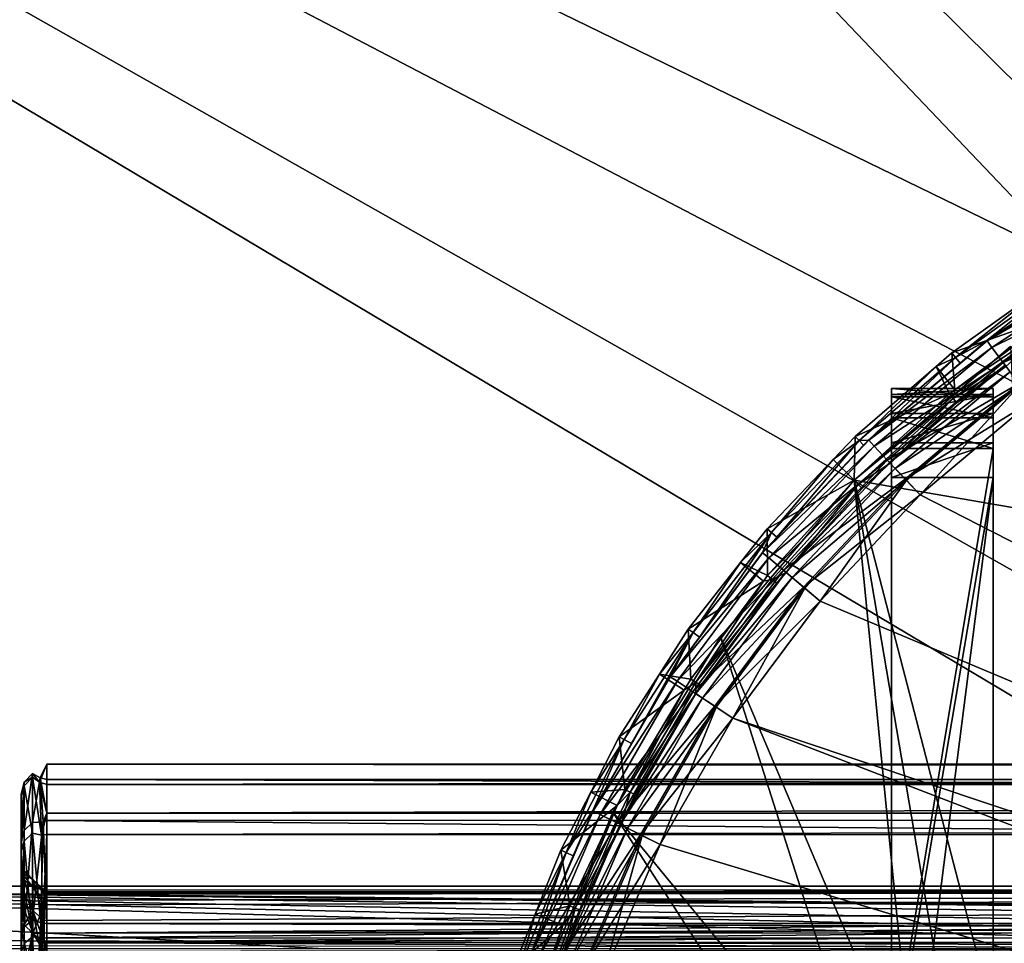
# Model space of a CAD drawing. Extents: x 512 to 878, y 536 to 1026.
# Tile 252 of 256: x 584 to 604, y 971 to 989. Entities that reach past the tile are written whole.
import ezdxf

# ---------------------------------------------------------------- set-up
doc = ezdxf.new("R2010")
doc.units = 0

msp = doc.modelspace()

# ---------------------------------------------------------------- linework, layer by layer
for points in [[(612.44165, 970.64209, 700.419495), (520.233215, 1025.550049, 700.419495), (520.216248, 951.452148, 700.419495)], [(612.862488, 973.119202, 700.419495), (520.233215, 1025.550049, 700.419495), (612.44165, 970.64209, 700.419495)], [(614.881592, 976.177979, 700.419495), (520.233215, 1025.550049, 700.419495), (612.862488, 973.119202, 700.419495)], [(618.10907, 977.914795, 700.419495), (520.233215, 1025.550049, 700.419495), (614.881592, 976.177979, 700.419495)], [(694.941467, 1025.549805, 700.419495), (520.233215, 1025.550049, 700.419495), (618.10907, 977.914795, 700.419495)], [(565.606995, 966.0802, 390.270294), (565.77124, 1025.550171, 390.270264), (665.642151, 920.769714, 390.270294)], [(565.77124, 1025.550171, 390.270264), (694.941711, 1025.550415, 390.270233), (681.823792, 930.568665, 390.270294)], [(565.77124, 1025.550171, 390.270264), (668.503723, 923.952698, 390.270294), (665.642151, 920.769714, 390.270294)], [(565.77124, 1025.550171, 390.270264), (678.16748, 928.752563, 390.270294), (668.503723, 923.952698, 390.270294)], [(565.77124, 1025.550171, 390.270264), (681.823792, 930.568665, 390.270294), (678.16748, 928.752563, 390.270294)], [(605.963501, 984.362244, 706.732178), (604.921204, 983.685364, 706.628357), (603.424988, 982.692627, 706.732178)], [(606.042664, 984.225037, 707.259338), (605.963501, 984.362244, 706.732178), (603.424988, 982.692627, 706.732178)], [(606.042664, 984.225037, 707.259338), (603.424988, 982.692627, 706.732178), (603.519531, 982.565552, 707.259338)], [(606.229675, 983.901184, 707.721375), (606.042664, 984.225037, 707.259338), (603.519531, 982.565552, 707.259338)], [(604.835449, 983.817993, 703.331116), (604.605225, 983.795227, 700.033875), (602.800598, 982.368958, 703.331116)], [(603.420593, 982.698425, 706.628357), (604.835449, 983.817993, 703.331116), (602.800598, 982.368958, 703.331116)], [(604.921204, 983.685364, 706.628357), (604.835449, 983.817993, 703.331116), (603.420593, 982.698425, 706.628357)], [(606.229675, 983.901184, 707.721375), (603.519531, 982.565552, 707.259338), (603.74292, 982.265564, 707.721375)], [(606.487427, 983.454712, 707.996399), (606.229675, 983.901184, 707.721375), (603.74292, 982.265564, 707.721375)], [(604.605225, 983.795227, 700.033875), (602.729431, 982.459473, 700.033875), (602.800598, 982.368958, 703.331116)], [(604.605225, 983.795227, 700.033875), (604.712708, 983.158264, 700.012939), (602.729431, 982.459473, 700.033875)], [(604.921204, 983.685364, 706.628357), (603.420593, 982.698425, 706.628357), (603.424988, 982.692627, 706.732178)], [(606.487427, 983.454712, 707.996399), (603.74292, 982.265564, 707.721375), (604.05072, 981.852051, 707.996399)], [(602.729431, 982.459473, 700.033875), (604.712708, 983.158264, 700.012939), (602.791077, 981.733093, 700.012939)], [(604.776672, 983.062561, 703.310181), (603.796997, 982.19281, 706.607422), (602.754883, 981.563049, 703.310181)], [(602.791077, 981.733093, 700.012939), (604.776672, 983.062561, 703.310181), (602.754883, 981.563049, 703.310181)], [(604.712708, 983.158264, 700.012939), (604.776672, 983.062561, 703.310181), (602.791077, 981.733093, 700.012939)], [(603.424988, 982.692627, 706.732178), (602.891724, 982.254639, 706.628357), (601.097473, 980.739624, 706.732178)], [(603.519531, 982.565552, 707.259338), (603.424988, 982.692627, 706.732178), (601.097473, 980.739624, 706.732178)], [(603.420593, 982.698425, 706.628357), (602.800598, 982.368958, 703.331116), (602.891724, 982.254639, 706.628357)], [(603.424988, 982.692627, 706.732178), (603.420593, 982.698425, 706.628357), (602.891724, 982.254639, 706.628357)], [(600.808289, 979.954041, 700.012939), (603.88269, 982.579773, 700.012939), (604.76178, 964.735046, 700.012939)], [(603.88269, 982.579773, 701.512939), (600.808289, 979.954041, 701.512939), (616.577759, 977.235107, 701.512939)], [(600.808289, 979.954041, 701.512939), (603.88269, 982.579773, 701.512939), (600.808289, 979.954041, 700.012939)], [(603.88269, 982.579773, 701.512939), (603.88269, 982.579773, 700.012939), (600.808289, 979.954041, 700.012939)], [(603.519531, 982.565552, 707.259338), (601.097473, 980.739624, 706.732178), (601.206116, 980.62439, 707.259338)], [(603.74292, 982.265564, 707.721375), (603.519531, 982.565552, 707.259338), (601.206116, 980.62439, 707.259338)], [(602.800598, 982.368958, 703.331116), (602.420044, 982.191406, 700.033875), (600.91272, 980.733093, 703.331116)], [(601.092468, 980.744873, 706.628357), (602.800598, 982.368958, 703.331116), (600.91272, 980.733093, 703.331116)], [(602.891724, 982.254639, 706.628357), (602.800598, 982.368958, 703.331116), (601.092468, 980.744873, 706.628357)], [(602.420044, 982.191406, 700.033875), (602.729431, 982.459473, 700.033875), (602.791077, 981.733093, 700.012939)], [(602.800598, 982.368958, 703.331116), (602.729431, 982.459473, 700.033875), (602.420044, 982.191406, 700.033875)], [(602.420044, 982.191406, 700.033875), (600.833252, 980.816406, 700.033875), (600.91272, 980.733093, 703.331116)], [(602.420044, 982.191406, 700.033875), (602.681824, 981.6521, 700.012939), (600.833252, 980.816406, 700.033875)], [(602.891724, 982.254639, 706.628357), (601.092468, 980.744873, 706.628357), (601.097473, 980.739624, 706.732178)], [(603.74292, 982.265564, 707.721375), (601.206116, 980.62439, 707.259338), (601.462769, 980.352356, 707.721375)], [(604.05072, 981.852051, 707.996399), (603.74292, 982.265564, 707.721375), (601.462769, 980.352356, 707.721375)], [(602.827881, 981.47406, 706.607422), (603.781311, 982.213989, 706.669189), (601.506897, 980.305542, 706.669189)], [(603.781311, 982.213989, 706.669189), (603.878479, 982.083435, 707.094116), (601.506897, 980.305542, 706.669189)], [(601.506897, 980.305542, 706.669189), (603.878479, 982.083435, 707.094116), (601.618652, 980.187134, 707.094116)], [(603.878479, 982.083435, 707.094116), (604.069885, 981.826355, 707.366028), (601.618652, 980.187134, 707.094116)], [(602.420044, 982.191406, 700.033875), (602.791077, 981.733093, 700.012939), (602.681824, 981.6521, 700.012939)], [(602.754883, 981.563049, 703.310181), (603.796997, 982.19281, 706.607422), (602.827881, 981.47406, 706.607422)], [(603.796997, 982.19281, 706.607422), (603.781311, 982.213989, 706.669189), (602.827881, 981.47406, 706.607422)], [(604.05072, 981.852051, 707.996399), (601.462769, 980.352356, 707.721375), (601.816589, 979.977356, 707.996399)], [(601.541992, 981.642151, 680.583374), (601.541992, 981.757507, 679.894775), (601.541992, 980.578125, 678.299744)], [(601.541992, 981.757507, 679.894775), (601.541992, 981.594727, 679.21582), (601.541992, 980.578125, 678.299744)], [(601.541992, 981.757507, 679.894775), (603.541992, 981.594727, 679.21582), (601.541992, 981.594727, 679.21582)], [(601.541992, 981.757507, 679.894775), (603.541992, 981.757507, 679.894775), (603.541992, 981.594727, 679.21582)], [(603.541992, 981.642151, 680.583374), (603.541992, 981.757507, 679.894775), (601.541992, 981.642151, 680.583374)], [(603.541992, 981.757507, 679.894775), (601.541992, 981.757507, 679.894775), (601.541992, 981.642151, 680.583374)], [(601.618652, 980.187134, 707.094116), (604.069885, 981.826355, 707.366028), (601.838562, 979.954041, 707.366028)], [(604.305298, 981.510132, 708.059021), (604.05072, 981.852051, 707.996399), (601.816589, 979.977356, 707.996399)], [(601.838562, 979.954041, 707.366028), (604.069885, 981.826355, 707.366028), (602.10907, 979.667297, 707.458984)], [(604.069885, 981.826355, 707.366028), (604.305298, 981.510132, 707.458984), (602.10907, 979.667297, 707.458984)], [(602.681824, 981.6521, 700.012939), (602.791077, 981.733093, 700.012939), (602.754883, 981.563049, 703.310181)], [(603.541992, 981.757507, 679.894775), (603.541992, 981.642151, 680.583374), (603.541992, 981.594727, 679.21582)], [(602.681824, 981.6521, 700.012939), (602.754883, 981.563049, 703.310181), (600.808289, 979.954041, 700.012939)], [(600.833252, 980.816406, 700.033875), (602.681824, 981.6521, 700.012939), (600.808289, 979.954041, 700.012939)], [(600.808289, 979.954041, 700.012939), (602.754883, 981.563049, 703.310181), (600.889709, 979.87262, 703.310181)], [(602.754883, 981.563049, 703.310181), (601.521179, 980.289673, 706.607422), (600.889709, 979.87262, 703.310181)], [(602.754883, 981.563049, 703.310181), (602.827881, 981.47406, 706.607422), (601.521179, 980.289673, 706.607422)], [(601.541992, 981.266907, 681.17218), (601.541992, 981.642151, 680.583374), (601.541992, 980.578125, 678.299744)], [(603.541992, 981.266907, 681.17218), (603.541992, 981.642151, 680.583374), (601.541992, 981.266907, 681.17218)], [(603.541992, 981.642151, 680.583374), (601.541992, 981.642151, 680.583374), (601.541992, 981.266907, 681.17218)], [(601.541992, 981.594727, 679.21582), (601.541992, 981.179565, 678.654358), (601.541992, 980.578125, 678.299744)], [(601.541992, 981.594727, 679.21582), (603.541992, 981.179565, 678.654358), (601.541992, 981.179565, 678.654358)], [(601.541992, 981.594727, 679.21582), (603.541992, 981.594727, 679.21582), (603.541992, 981.179565, 678.654358)], [(604.305298, 981.510132, 708.059021), (601.816589, 979.977356, 707.996399), (602.10907, 979.667297, 708.059021)], [(602.10907, 979.667297, 707.458984), (604.305298, 981.510132, 707.458984), (634.015137, 963.36145, 707.458984)], [(604.305298, 981.510132, 708.059021), (602.10907, 979.667297, 708.059021), (634.015137, 963.36145, 708.059021)], [(603.541992, 981.642151, 680.583374), (603.541992, 981.266907, 681.17218), (603.541992, 980.578125, 678.299744)], [(603.541992, 981.594727, 679.21582), (603.541992, 981.642151, 680.583374), (603.541992, 980.578125, 678.299744)], [(603.541992, 981.179565, 678.654358), (603.541992, 981.594727, 679.21582), (603.541992, 980.578125, 678.299744)], [(602.827881, 981.47406, 706.607422), (601.506897, 980.305542, 706.669189), (601.521179, 980.289673, 706.607422)], [(601.541992, 980.691406, 681.567627), (601.541992, 981.266907, 681.17218), (601.541992, 980.578125, 678.299744)], [(603.541992, 980.691406, 681.567627), (603.541992, 981.266907, 681.17218), (601.541992, 980.691406, 681.567627)], [(603.541992, 981.266907, 681.17218), (601.541992, 981.266907, 681.17218), (601.541992, 980.691406, 681.567627)], [(601.541992, 981.179565, 678.654358), (603.541992, 980.578125, 678.299744), (601.541992, 980.578125, 678.299744)], [(601.541992, 981.179565, 678.654358), (603.541992, 981.179565, 678.654358), (603.541992, 980.578125, 678.299744)], [(603.541992, 981.266907, 681.17218), (603.541992, 980.691406, 681.567627), (603.541992, 980.007202, 681.706787)], [(603.541992, 980.578125, 678.299744), (603.541992, 981.266907, 681.17218), (603.541992, 980.007202, 681.706787)], [(601.097473, 980.739624, 706.732178), (599.291016, 978.835449, 706.628357), (599.01239, 978.529541, 706.732178)], [(601.206116, 980.62439, 707.259338), (601.097473, 980.739624, 706.732178), (599.01239, 978.529541, 706.732178)], [(600.91272, 980.733093, 703.331116), (599.188843, 978.925171, 703.331116), (599.291016, 978.835449, 706.628357)], [(600.91272, 980.733093, 703.331116), (600.400513, 980.36261, 700.033875), (599.188843, 978.925171, 703.331116)], [(601.097473, 980.739624, 706.732178), (600.997742, 980.64447, 706.628357), (599.291016, 978.835449, 706.628357)], [(600.997742, 980.64447, 706.628357), (600.91272, 980.733093, 703.331116), (599.291016, 978.835449, 706.628357)], [(600.400513, 980.36261, 700.033875), (600.833252, 980.816406, 700.033875), (600.808289, 979.954041, 700.012939)], [(600.91272, 980.733093, 703.331116), (600.833252, 980.816406, 700.033875), (600.400513, 980.36261, 700.033875)], [(601.092468, 980.744873, 706.628357), (600.91272, 980.733093, 703.331116), (600.997742, 980.64447, 706.628357)], [(601.097473, 980.739624, 706.732178), (601.092468, 980.744873, 706.628357), (600.997742, 980.64447, 706.628357)], [(601.206116, 980.62439, 707.259338), (599.01239, 978.529541, 706.732178), (599.133728, 978.427734, 707.259338)], [(601.462769, 980.352356, 707.721375), (601.206116, 980.62439, 707.259338), (599.133728, 978.427734, 707.259338)], [(601.541992, 980.691406, 681.567627), (601.541992, 980.578125, 678.299744), (601.541992, 980.007202, 681.706787)], [(603.541992, 980.007202, 681.706787), (603.541992, 980.691406, 681.567627), (601.541992, 980.007202, 681.706787)], [(603.541992, 980.691406, 681.567627), (601.541992, 980.691406, 681.567627), (601.541992, 980.007202, 681.706787)], [(601.541992, 980.578125, 678.299744), (601.541992, 968.584595, 674.164062), (601.541992, 967.258545, 675.109436)], [(601.541992, 968.235046, 679.706787), (601.541992, 980.578125, 678.299744), (601.541992, 967.258545, 675.109436)], [(601.541992, 968.235046, 681.706787), (601.541992, 980.578125, 678.299744), (601.541992, 968.235046, 679.706787)], [(601.541992, 980.007202, 681.706787), (601.541992, 980.578125, 678.299744), (601.541992, 968.235046, 681.706787)], [(601.541992, 980.578125, 678.299744), (603.541992, 980.578125, 678.299744), (601.541992, 968.584595, 674.164062)], [(603.541992, 980.578125, 678.299744), (603.541992, 968.584595, 674.164062), (601.541992, 968.584595, 674.164062)], [(603.541992, 980.578125, 678.299744), (603.541992, 967.258545, 676.706787), (603.541992, 967.258545, 675.109436)], [(603.541992, 968.584595, 674.164062), (603.541992, 980.578125, 678.299744), (603.541992, 967.258545, 675.109436)], [(603.541992, 980.578125, 678.299744), (603.541992, 980.007202, 681.706787), (603.541992, 967.258545, 676.706787)], [(600.400513, 980.36261, 700.033875), (599.101807, 979.000549, 700.033875), (599.188843, 978.925171, 703.331116)], [(600.400513, 980.36261, 700.033875), (600.808289, 979.954041, 700.012939), (599.101807, 979.000549, 700.033875)], [(601.462769, 980.352356, 707.721375), (599.133728, 978.427734, 707.259338), (599.420227, 978.187378, 707.721375)], [(601.816589, 979.977356, 707.996399), (601.462769, 980.352356, 707.721375), (599.420227, 978.187378, 707.721375)], [(600.97113, 979.791199, 706.607422), (601.506897, 980.305542, 706.669189), (599.469482, 978.145996, 706.669189)], [(601.506897, 980.305542, 706.669189), (601.618652, 980.187134, 707.094116), (599.469482, 978.145996, 706.669189)], [(599.469482, 978.145996, 706.669189), (601.618652, 980.187134, 707.094116), (599.594177, 978.041321, 707.094116)], [(601.618652, 980.187134, 707.094116), (601.838562, 979.954041, 707.366028), (599.594177, 978.041321, 707.094116)], [(600.889709, 979.87262, 703.310181), (601.521179, 980.289673, 706.607422), (600.97113, 979.791199, 706.607422)], [(601.521179, 980.289673, 706.607422), (601.506897, 980.305542, 706.669189), (600.97113, 979.791199, 706.607422)], [(600.808289, 979.954041, 701.512939), (598.182556, 976.879639, 701.512939), (602.41626, 963.60553, 701.512939)], [(598.182556, 976.879639, 700.012939), (600.808289, 979.954041, 700.012939), (603.460144, 964.437988, 700.012939)], [(598.182556, 976.879639, 701.512939), (600.808289, 979.954041, 701.512939), (598.182556, 976.879639, 700.012939)], [(600.808289, 979.954041, 701.512939), (600.808289, 979.954041, 700.012939), (598.182556, 976.879639, 700.012939)], [(599.101807, 979.000549, 700.033875), (600.808289, 979.954041, 700.012939), (599.110291, 978.080566, 700.012939)], [(600.808289, 979.954041, 700.012939), (600.889709, 979.87262, 703.310181), (599.110291, 978.080566, 700.012939)], [(601.816589, 979.977356, 707.996399), (599.420227, 978.187378, 707.721375), (599.815125, 977.855957, 707.996399)], [(599.594177, 978.041321, 707.094116), (601.838562, 979.954041, 707.366028), (599.839661, 977.835388, 707.366028)], [(602.10907, 979.667297, 708.059021), (601.816589, 979.977356, 707.996399), (599.815125, 977.855957, 707.996399)], [(599.839661, 977.835388, 707.366028), (601.838562, 979.954041, 707.366028), (600.141663, 977.58197, 707.458984)], [(601.838562, 979.954041, 707.366028), (602.10907, 979.667297, 707.458984), (600.141663, 977.58197, 707.458984)], [(616.577759, 977.235107, 701.512939), (600.808289, 979.954041, 701.512939), (602.41626, 963.60553, 701.512939)], [(600.808289, 979.954041, 700.012939), (604.76178, 964.735046, 700.012939), (603.460144, 964.437988, 700.012939)], [(603.541992, 980.007202, 681.706787), (601.541992, 980.007202, 681.706787), (601.541992, 968.235046, 681.706787)], [(602.041992, 968.235046, 681.706787), (603.541992, 980.007202, 681.706787), (601.541992, 968.235046, 681.706787)], [(603.541992, 968.235046, 681.706787), (603.541992, 980.007202, 681.706787), (602.041992, 968.235046, 681.706787)], [(603.541992, 980.007202, 681.706787), (603.541992, 968.235046, 679.706787), (603.541992, 967.258545, 676.706787)], [(603.541992, 980.007202, 681.706787), (603.541992, 968.235046, 680.764771), (603.541992, 968.235046, 679.706787)], [(603.541992, 980.007202, 681.706787), (603.541992, 968.235046, 681.706787), (603.541992, 968.235046, 680.764771)], [(599.110291, 978.080566, 700.012939), (600.889709, 979.87262, 703.310181), (599.19928, 978.007507, 703.310181)], [(600.889709, 979.87262, 703.310181), (599.475159, 978.140625, 706.607422), (599.19928, 978.007507, 703.310181)], [(600.97113, 979.791199, 706.607422), (599.469482, 978.145996, 706.669189), (599.475159, 978.140625, 706.607422)], [(600.889709, 979.87262, 703.310181), (600.97113, 979.791199, 706.607422), (599.475159, 978.140625, 706.607422)], [(602.10907, 979.667297, 708.059021), (599.815125, 977.855957, 707.996399), (600.141663, 977.58197, 708.059021)], [(600.141663, 977.58197, 707.458984), (602.10907, 979.667297, 707.458984), (634.015137, 963.36145, 707.458984)], [(602.10907, 979.667297, 708.059021), (600.141663, 977.58197, 708.059021), (634.015137, 963.36145, 708.059021)], [(598.57959, 978.336487, 700.033875), (599.101807, 979.000549, 700.033875), (599.110291, 978.080566, 700.012939)], [(599.188843, 978.925171, 703.331116), (599.101807, 979.000549, 700.033875), (598.57959, 978.336487, 700.033875)], [(599.188843, 978.925171, 703.331116), (597.644653, 976.961548, 703.331116), (597.769226, 976.871826, 706.628357)], [(599.188843, 978.925171, 703.331116), (598.57959, 978.336487, 700.033875), (597.644653, 976.961548, 703.331116)], [(599.006836, 978.534241, 706.628357), (599.188843, 978.925171, 703.331116), (597.769226, 976.871826, 706.628357)], [(599.291016, 978.835449, 706.628357), (599.188843, 978.925171, 703.331116), (599.006836, 978.534241, 706.628357)], [(599.291016, 978.835449, 706.628357), (599.006836, 978.534241, 706.628357), (599.01239, 978.529541, 706.732178)], [(599.01239, 978.529541, 706.732178), (597.769226, 976.871826, 706.628357), (597.197998, 976.092407, 706.732178)], [(599.133728, 978.427734, 707.259338), (599.01239, 978.529541, 706.732178), (597.197998, 976.092407, 706.732178)], [(599.133728, 978.427734, 707.259338), (597.197998, 976.092407, 706.732178), (597.330322, 976.005371, 707.259338)], [(599.420227, 978.187378, 707.721375), (599.133728, 978.427734, 707.259338), (597.330322, 976.005371, 707.259338)], [(599.01239, 978.529541, 706.732178), (599.006836, 978.534241, 706.628357), (597.769226, 976.871826, 706.628357)], [(598.57959, 978.336487, 700.033875), (597.550842, 977.02832, 700.033875), (597.644653, 976.961548, 703.331116)], [(598.57959, 978.336487, 700.033875), (599.029236, 977.971252, 700.012939), (597.550842, 977.02832, 700.033875)], [(598.57959, 978.336487, 700.033875), (599.110291, 978.080566, 700.012939), (599.029236, 977.971252, 700.012939)], [(599.420227, 978.187378, 707.721375), (597.330322, 976.005371, 707.259338), (597.642822, 975.799866, 707.721375)], [(599.815125, 977.855957, 707.996399), (599.420227, 978.187378, 707.721375), (597.642822, 975.799866, 707.721375)], [(599.288269, 977.934448, 706.607422), (599.469482, 978.145996, 706.669189), (597.696533, 975.764526, 706.669189)], [(599.469482, 978.145996, 706.669189), (599.594177, 978.041321, 707.094116), (597.696533, 975.764526, 706.669189)], [(597.696533, 975.764526, 706.669189), (599.594177, 978.041321, 707.094116), (597.83252, 975.675049, 707.094116)], [(599.594177, 978.041321, 707.094116), (599.839661, 977.835388, 707.366028), (597.83252, 975.675049, 707.094116)], [(599.110291, 978.080566, 700.012939), (599.19928, 978.007507, 703.310181), (599.029236, 977.971252, 700.012939)], [(599.19928, 978.007507, 703.310181), (599.475159, 978.140625, 706.607422), (599.288269, 977.934448, 706.607422)], [(599.475159, 978.140625, 706.607422), (599.469482, 978.145996, 706.669189), (599.288269, 977.934448, 706.607422)], [(597.550842, 977.02832, 700.033875), (599.029236, 977.971252, 700.012939), (597.604065, 976.049622, 700.012939)], [(597.604065, 976.049622, 700.012939), (599.029236, 977.971252, 700.012939), (597.699768, 975.985657, 703.310181)], [(599.815125, 977.855957, 707.996399), (597.642822, 975.799866, 707.721375), (598.073547, 975.516602, 707.996399)], [(597.795532, 975.921692, 706.607422), (599.288269, 977.934448, 706.607422), (597.696533, 975.764526, 706.669189)], [(599.029236, 977.971252, 700.012939), (599.19928, 978.007507, 703.310181), (597.699768, 975.985657, 703.310181)], [(599.19928, 978.007507, 703.310181), (599.288269, 977.934448, 706.607422), (597.699768, 975.985657, 703.310181)], [(597.699768, 975.985657, 703.310181), (599.288269, 977.934448, 706.607422), (597.795532, 975.921692, 706.607422)], [(597.83252, 975.675049, 707.094116), (599.839661, 977.835388, 707.366028), (598.100281, 975.498962, 707.366028)], [(600.141663, 977.58197, 708.059021), (599.815125, 977.855957, 707.996399), (598.073547, 975.516602, 707.996399)], [(598.100281, 975.498962, 707.366028), (599.839661, 977.835388, 707.366028), (598.429688, 975.282349, 707.458984)], [(599.839661, 977.835388, 707.366028), (600.141663, 977.58197, 707.458984), (598.429688, 975.282349, 707.458984)], [(600.141663, 977.58197, 708.059021), (598.073547, 975.516602, 707.996399), (598.429688, 975.282349, 708.059021)], [(598.429688, 975.282349, 707.458984), (600.141663, 977.58197, 707.458984), (634.015137, 963.36145, 707.458984)], [(600.141663, 977.58197, 708.059021), (598.429688, 975.282349, 708.059021), (634.015137, 963.36145, 708.059021)], [(603.460144, 964.437988, 701.512939), (616.577759, 977.235107, 701.512939), (602.41626, 963.60553, 701.512939)], [(617.966614, 976.674377, 701.512939), (617.613037, 977.235107, 701.512939), (603.460144, 964.437988, 701.512939)], [(617.613037, 977.235107, 701.512939), (616.577759, 977.235107, 701.512939), (603.460144, 964.437988, 701.512939)], [(598.182556, 976.879639, 701.512939), (596.070068, 973.432373, 701.512939), (602.41626, 963.60553, 701.512939)], [(596.070068, 973.432373, 700.012939), (598.182556, 976.879639, 700.012939), (603.460144, 964.437988, 700.012939)], [(596.070068, 973.432373, 701.512939), (598.182556, 976.879639, 701.512939), (596.070068, 973.432373, 700.012939)], [(598.182556, 976.879639, 701.512939), (598.182556, 976.879639, 700.012939), (596.070068, 973.432373, 700.012939)], [(597.644653, 976.961548, 703.331116), (596.294128, 974.860046, 703.331116), (596.432129, 974.780396, 706.628357)], [(597.644653, 976.961548, 703.331116), (596.984192, 976.146606, 700.033875), (596.294128, 974.860046, 703.331116)], [(597.191895, 976.096375, 706.628357), (597.644653, 976.961548, 703.331116), (596.432129, 974.780396, 706.628357)], [(596.984192, 976.146606, 700.033875), (597.550842, 977.02832, 700.033875), (597.604065, 976.049622, 700.012939)], [(597.644653, 976.961548, 703.331116), (597.550842, 977.02832, 700.033875), (596.984192, 976.146606, 700.033875)], [(597.769226, 976.871826, 706.628357), (597.644653, 976.961548, 703.331116), (597.191895, 976.096375, 706.628357)], [(597.769226, 976.871826, 706.628357), (597.191895, 976.096375, 706.628357), (597.197998, 976.092407, 706.732178)], [(618.527283, 976.320862, 701.512939), (617.966614, 976.674377, 701.512939), (603.460144, 964.437988, 701.512939)], [(618.527283, 975.285583, 701.512939), (618.527283, 976.320862, 701.512939), (603.460144, 964.437988, 701.512939)], [(597.197998, 976.092407, 706.732178), (596.432129, 974.780396, 706.628357), (595.678833, 973.461121, 706.732178)], [(597.330322, 976.005371, 707.259338), (597.197998, 976.092407, 706.732178), (595.678833, 973.461121, 706.732178)], [(596.984192, 976.146606, 700.033875), (596.194397, 974.917664, 700.033875), (596.294128, 974.860046, 703.331116)], [(596.984192, 976.146606, 700.033875), (597.471436, 975.828369, 700.012939), (596.194397, 974.917664, 700.033875)], [(597.197998, 976.092407, 706.732178), (597.191895, 976.096375, 706.628357), (596.432129, 974.780396, 706.628357)], [(596.984192, 976.146606, 700.033875), (597.604065, 976.049622, 700.012939), (597.471436, 975.828369, 700.012939)], [(597.330322, 976.005371, 707.259338), (595.678833, 973.461121, 706.732178), (595.820374, 973.390015, 707.259338)], [(597.642822, 975.799866, 707.721375), (597.330322, 976.005371, 707.259338), (595.820374, 973.390015, 707.259338)], [(597.471436, 975.828369, 700.012939), (597.699768, 975.985657, 703.310181), (596.405701, 973.826538, 703.310181)], [(597.699768, 975.985657, 703.310181), (597.700134, 975.762573, 706.607422), (596.405701, 973.826538, 703.310181)], [(597.604065, 976.049622, 700.012939), (597.699768, 975.985657, 703.310181), (597.471436, 975.828369, 700.012939)], [(597.795532, 975.921692, 706.607422), (597.696533, 975.764526, 706.669189), (597.700134, 975.762573, 706.607422)], [(597.699768, 975.985657, 703.310181), (597.795532, 975.921692, 706.607422), (597.700134, 975.762573, 706.607422)], [(597.642822, 975.799866, 707.721375), (595.820374, 973.390015, 707.259338), (596.154602, 973.222168, 707.721375)], [(598.073547, 975.516602, 707.996399), (597.642822, 975.799866, 707.721375), (596.154602, 973.222168, 707.721375)], [(596.194397, 974.917664, 700.033875), (597.471436, 975.828369, 700.012939), (596.304138, 973.880859, 700.012939)], [(596.507202, 973.772278, 706.607422), (597.696533, 975.764526, 706.669189), (596.212036, 973.193298, 706.669189)], [(597.696533, 975.764526, 706.669189), (597.83252, 975.675049, 707.094116), (596.212036, 973.193298, 706.669189)], [(596.304138, 973.880859, 700.012939), (597.471436, 975.828369, 700.012939), (596.405701, 973.826538, 703.310181)], [(596.405701, 973.826538, 703.310181), (597.700134, 975.762573, 706.607422), (596.507202, 973.772278, 706.607422)], [(597.700134, 975.762573, 706.607422), (597.696533, 975.764526, 706.669189), (596.507202, 973.772278, 706.607422)], [(598.073547, 975.516602, 707.996399), (596.154602, 973.222168, 707.721375), (596.615234, 972.990784, 707.996399)], [(596.212036, 973.193298, 706.669189), (597.83252, 975.675049, 707.094116), (596.357544, 973.120239, 707.094116)], [(597.83252, 975.675049, 707.094116), (598.100281, 975.498962, 707.366028), (596.357544, 973.120239, 707.094116)], [(596.357544, 973.120239, 707.094116), (598.100281, 975.498962, 707.366028), (596.643921, 972.97644, 707.366028)], [(598.429688, 975.282349, 708.059021), (598.073547, 975.516602, 707.996399), (596.615234, 972.990784, 707.996399)], [(596.643921, 972.97644, 707.366028), (598.100281, 975.498962, 707.366028), (596.996216, 972.7995, 707.458984)], [(598.100281, 975.498962, 707.366028), (598.429688, 975.282349, 707.458984), (596.996216, 972.7995, 707.458984)], [(598.429688, 975.282349, 708.059021), (596.615234, 972.990784, 707.996399), (596.996216, 972.7995, 708.059021)], [(596.996216, 972.7995, 707.458984), (598.429688, 975.282349, 707.458984), (633.69165, 961.735046, 707.458984)], [(598.429688, 975.282349, 708.059021), (596.996216, 972.7995, 708.059021), (633.69165, 961.735046, 708.059021)], [(598.429688, 975.282349, 707.458984), (634.015137, 963.36145, 707.458984), (633.69165, 961.735046, 707.458984)], [(634.015137, 963.36145, 708.059021), (598.429688, 975.282349, 708.059021), (633.69165, 961.735046, 708.059021)], [(619.527283, 975.285583, 701.512939), (618.527283, 975.285583, 701.512939), (603.460144, 964.437988, 701.512939)], [(604.76178, 964.735046, 701.512939), (619.527283, 975.285583, 701.512939), (603.460144, 964.437988, 701.512939)], [(596.194397, 974.917664, 700.033875), (596.304138, 973.880859, 700.012939), (595.634094, 973.83075, 700.033875)], [(596.294128, 974.860046, 703.331116), (596.194397, 974.917664, 700.033875), (595.634094, 973.83075, 700.033875)], [(596.294128, 974.860046, 703.331116), (595.634094, 973.83075, 700.033875), (595.149414, 972.639709, 703.331116)], [(595.672302, 973.464355, 706.628357), (596.294128, 974.860046, 703.331116), (595.149414, 972.639709, 703.331116)], [(596.432129, 974.780396, 706.628357), (596.294128, 974.860046, 703.331116), (595.672302, 973.464355, 706.628357)], [(596.432129, 974.780396, 706.628357), (595.672302, 973.464355, 706.628357), (595.678833, 973.461121, 706.732178)], [(584.802307, 974.024597, 719.071472), (584.941589, 974.380432, 721.111328), (584.941589, 973.977234, 719.08429)], [(584.811218, 974.110474, 722.653015), (584.941589, 974.380432, 721.111328), (584.802307, 974.024597, 719.071472)], [(584.941589, 974.380432, 721.111328), (584.811218, 974.110474, 722.653015), (584.941589, 974.07605, 722.641235)], [(584.941589, 973.977234, 719.08429), (804.941589, 974.380432, 721.111328), (804.941589, 973.952332, 718.959412)], [(584.941589, 974.380432, 721.111328), (804.941589, 974.380432, 721.111328), (584.941589, 973.977234, 719.08429)], [(804.941589, 974.096741, 722.537415), (584.941589, 974.380432, 721.111328), (584.941589, 974.07605, 722.641235)], [(804.941589, 974.380432, 721.111328), (584.941589, 974.380432, 721.111328), (804.941589, 974.096741, 722.537415)], [(584.661499, 974.197327, 722.671631), (584.501282, 974.021423, 722.649597), (584.501282, 973.072205, 726.090149)], [(584.661499, 973.234558, 726.161438), (584.661499, 974.197327, 722.671631), (584.501282, 973.072205, 726.090149)], [(584.661499, 974.197327, 722.671631), (584.661499, 974.124634, 719.052246), (584.501282, 974.021423, 722.649597)], [(584.811218, 974.110474, 722.653015), (584.661499, 974.197327, 722.671631), (584.661499, 973.234558, 726.161438)], [(584.661499, 974.124634, 719.052246), (584.661499, 974.197327, 722.671631), (584.802307, 974.024597, 719.071472)], [(584.661499, 974.197327, 722.671631), (584.811218, 974.110474, 722.653015), (584.802307, 974.024597, 719.071472)], [(584.501282, 974.021423, 722.649597), (584.441589, 973.786316, 722.620178), (584.501282, 973.072205, 726.090149)], [(584.501282, 974.021423, 722.649597), (584.501282, 973.949768, 719.081299), (584.441589, 973.716064, 719.120117)], [(584.441589, 973.786316, 722.620178), (584.501282, 974.021423, 722.649597), (584.441589, 973.716064, 719.120117)], [(584.501282, 973.949768, 719.081299), (584.501282, 972.863342, 715.68158), (584.441589, 972.650391, 715.785522)], [(584.441589, 973.716064, 719.120117), (584.501282, 973.949768, 719.081299), (584.441589, 972.650391, 715.785522)], [(584.501282, 973.949768, 719.081299), (584.661499, 974.124634, 719.052246), (584.661499, 973.022644, 715.603882)], [(584.501282, 974.021423, 722.649597), (584.661499, 974.124634, 719.052246), (584.501282, 973.949768, 719.081299)], [(584.501282, 973.949768, 719.081299), (584.661499, 973.022644, 715.603882), (584.501282, 972.863342, 715.68158)], [(584.661499, 973.022644, 715.603882), (584.661499, 974.124634, 719.052246), (584.837646, 972.983032, 715.63385)], [(584.661499, 974.124634, 719.052246), (584.802307, 974.024597, 719.071472), (584.837646, 972.983032, 715.63385)], [(584.87207, 973.247681, 726.159912), (584.811218, 974.110474, 722.653015), (584.661499, 973.234558, 726.161438)], [(584.802307, 974.024597, 719.071472), (584.941589, 973.417847, 716.272217), (584.837646, 972.983032, 715.63385)], [(584.802307, 974.024597, 719.071472), (584.941589, 973.977234, 719.08429), (584.941589, 973.417847, 716.272217)], [(584.941589, 973.417847, 725.950439), (584.811218, 974.110474, 722.653015), (584.87207, 973.247681, 726.159912)], [(584.941589, 974.07605, 722.641235), (584.811218, 974.110474, 722.653015), (584.941589, 973.417847, 725.950439)], [(804.941589, 974.096741, 722.537415), (584.941589, 974.07605, 722.641235), (804.941589, 973.417847, 725.950439)], [(804.941589, 973.417847, 725.950439), (584.941589, 974.07605, 722.641235), (584.941589, 973.417847, 725.950439)], [(584.941589, 973.977234, 719.08429), (804.941589, 973.952332, 718.959412), (584.941589, 973.417847, 716.272217)], [(804.941589, 973.952332, 718.959412), (804.941589, 973.417847, 716.272217), (584.941589, 973.417847, 716.272217)], [(584.441589, 973.786316, 722.620178), (584.441589, 972.257812, 722.716187), (584.441589, 972.154236, 723.110779)], [(584.441589, 972.855286, 725.994873), (584.441589, 973.786316, 722.620178), (584.441589, 972.154236, 723.110779)], [(584.441589, 973.786316, 722.620178), (584.441589, 972.356201, 720.422668), (584.441589, 972.257812, 722.716187)], [(584.441589, 973.786316, 722.620178), (584.441589, 973.716064, 719.120117), (584.441589, 972.356201, 720.422668)], [(584.501282, 973.072205, 726.090149), (584.441589, 973.786316, 722.620178), (584.441589, 972.855286, 725.994873)], [(595.634094, 973.83075, 700.033875), (595.044678, 972.687561, 700.033875), (595.149414, 972.639709, 703.331116)], [(595.634094, 973.83075, 700.033875), (596.153625, 973.562683, 700.012939), (595.044678, 972.687561, 700.033875)], [(596.405701, 973.826538, 703.310181), (596.229553, 973.185181, 706.607422), (595.329407, 971.551025, 703.310181)], [(596.153625, 973.562683, 700.012939), (596.405701, 973.826538, 703.310181), (595.329407, 971.551025, 703.310181)], [(595.634094, 973.83075, 700.033875), (596.304138, 973.880859, 700.012939), (596.153625, 973.562683, 700.012939)], [(596.304138, 973.880859, 700.012939), (596.405701, 973.826538, 703.310181), (596.153625, 973.562683, 700.012939)], [(596.507202, 973.772278, 706.607422), (596.212036, 973.193298, 706.669189), (596.229553, 973.185181, 706.607422)], [(596.405701, 973.826538, 703.310181), (596.507202, 973.772278, 706.607422), (596.229553, 973.185181, 706.607422)], [(584.441589, 973.716064, 719.120117), (584.441589, 972.650391, 715.785522), (584.441589, 971.666687, 717.441101)], [(584.441589, 971.964417, 718.175781), (584.441589, 973.716064, 719.120117), (584.441589, 971.666687, 717.441101)], [(584.441589, 972.324524, 720.24115), (584.441589, 973.716064, 719.120117), (584.441589, 971.964417, 718.175781)], [(584.441589, 972.356201, 720.422668), (584.441589, 973.716064, 719.120117), (584.441589, 972.324524, 720.24115)], [(595.044678, 972.687561, 700.033875), (596.153625, 973.562683, 700.012939), (595.223083, 971.595093, 700.012939)], [(595.223083, 971.595093, 700.012939), (596.153625, 973.562683, 700.012939), (595.329407, 971.551025, 703.310181)], [(584.941589, 973.417847, 716.272217), (584.941589, 972.99353, 715.637207), (584.837646, 972.983032, 715.63385)], [(584.941589, 973.272095, 726.168518), (584.941589, 973.417847, 725.950439), (584.87207, 973.247681, 726.159912)], [(584.941589, 972.99353, 715.637207), (804.941589, 973.417847, 716.272217), (804.941589, 972.911682, 715.514648)], [(584.941589, 973.417847, 716.272217), (804.941589, 973.417847, 716.272217), (584.941589, 972.99353, 715.637207)], [(804.941589, 973.318542, 726.09906), (584.941589, 973.417847, 725.950439), (584.941589, 973.272095, 726.168518)], [(804.941589, 973.417847, 725.950439), (584.941589, 973.417847, 725.950439), (804.941589, 973.318542, 726.09906)], [(595.678833, 973.461121, 706.732178), (595.289429, 972.57666, 706.628357), (594.475403, 970.671265, 706.732178)], [(595.820374, 973.390015, 707.259338), (595.678833, 973.461121, 706.732178), (594.475403, 970.671265, 706.732178)], [(595.820374, 973.390015, 707.259338), (594.475403, 970.671265, 706.732178), (594.624207, 970.617065, 707.259338)], [(594.522827, 969.697083, 700.012939), (596.070068, 973.432373, 700.012939), (602.41626, 963.60553, 700.012939)], [(596.070068, 973.432373, 701.512939), (594.522827, 969.697083, 701.512939), (602.41626, 963.60553, 701.512939)], [(594.522827, 969.697083, 701.512939), (596.070068, 973.432373, 701.512939), (594.522827, 969.697083, 700.012939)], [(596.070068, 973.432373, 701.512939), (596.070068, 973.432373, 700.012939), (594.522827, 969.697083, 700.012939)], [(596.154602, 973.222168, 707.721375), (595.820374, 973.390015, 707.259338), (594.624207, 970.617065, 707.259338)], [(595.672302, 973.464355, 706.628357), (595.149414, 972.639709, 703.331116), (595.289429, 972.57666, 706.628357)], [(595.678833, 973.461121, 706.732178), (595.672302, 973.464355, 706.628357), (595.289429, 972.57666, 706.628357)], [(596.070068, 973.432373, 700.012939), (603.460144, 964.437988, 700.012939), (602.41626, 963.60553, 700.012939)], [(584.661499, 973.234558, 726.161438), (584.501282, 973.072205, 726.090149), (584.501282, 971.181152, 729.117004)], [(584.661499, 971.316406, 729.231628), (584.661499, 973.234558, 726.161438), (584.501282, 971.181152, 729.117004)], [(584.87207, 973.247681, 726.159912), (584.661499, 971.316406, 729.231628), (584.825073, 971.258484, 729.194702)], [(584.87207, 973.247681, 726.159912), (584.661499, 973.234558, 726.161438), (584.661499, 971.316406, 729.231628)], [(584.87207, 973.247681, 726.159912), (584.825073, 971.258484, 729.194702), (584.941589, 971.248108, 729.197693)], [(584.941589, 973.272095, 726.168518), (584.87207, 973.247681, 726.159912), (584.941589, 971.248108, 729.197693)], [(804.941589, 973.318542, 726.09906), (584.941589, 973.272095, 726.168518), (804.941589, 971.283264, 729.145081)], [(804.941589, 971.283264, 729.145081), (584.941589, 973.272095, 726.168518), (584.941589, 971.248108, 729.197693)], [(596.154602, 973.222168, 707.721375), (594.624207, 970.617065, 707.259338), (594.975647, 970.489136, 707.721375)], [(596.615234, 972.990784, 707.996399), (596.154602, 973.222168, 707.721375), (594.975647, 970.489136, 707.721375)], [(595.435791, 971.506958, 706.607422), (596.212036, 973.193298, 706.669189), (595.036072, 970.467163, 706.669189)], [(596.212036, 973.193298, 706.669189), (596.357544, 973.120239, 707.094116), (595.036072, 970.467163, 706.669189)], [(595.329407, 971.551025, 703.310181), (596.229553, 973.185181, 706.607422), (595.435791, 971.506958, 706.607422)], [(596.229553, 973.185181, 706.607422), (596.212036, 973.193298, 706.669189), (595.435791, 971.506958, 706.607422)], [(584.501282, 973.072205, 726.090149), (584.441589, 972.855286, 725.994873), (584.501282, 971.181152, 729.117004)], [(584.501282, 972.863342, 715.68158), (584.661499, 973.022644, 715.603882), (584.661499, 970.982849, 712.613098)], [(584.661499, 970.982849, 712.613098), (584.661499, 973.022644, 715.603882), (584.853149, 970.958679, 712.622009)], [(584.661499, 973.022644, 715.603882), (584.837646, 972.983032, 715.63385), (584.853149, 970.958679, 712.622009)], [(584.837646, 972.983032, 715.63385), (584.941589, 972.99353, 715.637207), (584.853149, 970.958679, 712.622009)], [(584.941589, 972.99353, 715.637207), (584.941589, 970.968689, 712.60675), (584.853149, 970.958679, 712.622009)], [(584.941589, 972.99353, 715.637207), (804.941589, 972.911682, 715.514648), (584.941589, 970.968689, 712.60675)], [(596.615234, 972.990784, 707.996399), (594.975647, 970.489136, 707.721375), (595.460083, 970.312805, 707.996399)], [(595.036072, 970.467163, 706.669189), (596.357544, 973.120239, 707.094116), (595.189087, 970.411499, 707.094116)], [(596.357544, 973.120239, 707.094116), (596.643921, 972.97644, 707.366028), (595.189087, 970.411499, 707.094116)], [(596.996216, 972.7995, 708.059021), (596.615234, 972.990784, 707.996399), (595.460083, 970.312805, 707.996399)], [(584.501282, 972.863342, 715.68158), (584.501282, 970.852295, 712.733032), (584.441589, 970.677856, 712.893372)], [(584.441589, 972.650391, 715.785522), (584.501282, 972.863342, 715.68158), (584.441589, 970.677856, 712.893372)], [(584.441589, 972.855286, 725.994873), (584.441589, 971.265503, 725.853943), (584.441589, 971.000427, 728.963806)], [(584.501282, 971.181152, 729.117004), (584.441589, 972.855286, 725.994873), (584.441589, 971.000427, 728.963806)], [(584.441589, 972.855286, 725.994873), (584.441589, 971.687988, 724.887268), (584.441589, 971.265503, 725.853943)], [(584.441589, 972.855286, 725.994873), (584.441589, 972.154236, 723.110779), (584.441589, 971.687988, 724.887268)], [(584.501282, 972.863342, 715.68158), (584.661499, 970.982849, 712.613098), (584.501282, 970.852295, 712.733032)], [(584.941589, 970.968689, 712.60675), (804.941589, 972.911682, 715.514648), (804.941589, 970.875488, 712.467346)], [(595.189087, 970.411499, 707.094116), (596.643921, 972.97644, 707.366028), (595.490173, 970.30188, 707.366028)], [(596.996216, 972.7995, 708.059021), (595.460083, 970.312805, 707.996399), (595.860657, 970.167053, 708.059021)], [(595.490173, 970.30188, 707.366028), (596.643921, 972.97644, 707.366028), (595.860657, 970.167053, 707.458984)], [(596.643921, 972.97644, 707.366028), (596.996216, 972.7995, 707.458984), (595.860657, 970.167053, 707.458984)], [(595.860657, 970.167053, 707.458984), (596.996216, 972.7995, 707.458984), (633.69165, 961.735046, 707.458984)], [(596.996216, 972.7995, 708.059021), (595.860657, 970.167053, 708.059021), (633.69165, 961.735046, 708.059021)], [(584.441589, 972.650391, 715.785522), (584.441589, 970.677856, 712.893372), (584.441589, 970.310852, 714.906616)], [(584.441589, 971.126953, 716.109131), (584.441589, 972.650391, 715.785522), (584.441589, 970.310852, 714.906616)], [(584.441589, 971.666687, 717.441101), (584.441589, 972.650391, 715.785522), (584.441589, 971.126953, 716.109131)], [(595.149414, 972.639709, 703.331116), (594.540833, 971.428894, 700.033875), (594.221008, 970.320618, 703.331116)], [(594.468567, 970.673706, 706.628357), (595.149414, 972.639709, 703.331116), (594.221008, 970.320618, 703.331116)], [(595.289429, 972.57666, 706.628357), (595.149414, 972.639709, 703.331116), (594.468567, 970.673706, 706.628357)], [(595.044678, 972.687561, 700.033875), (595.223083, 971.595093, 700.012939), (594.540833, 971.428894, 700.033875)], [(595.149414, 972.639709, 703.331116), (595.044678, 972.687561, 700.033875), (594.540833, 971.428894, 700.033875)], [(595.289429, 972.57666, 706.628357), (594.468567, 970.673706, 706.628357), (594.475403, 970.671265, 706.732178)], [(584.441589, 972.257812, 722.716187), (584.441589, 972.356201, 720.422668), (584.671631, 972.113098, 720.257019)], [(584.441589, 972.356201, 720.422668), (584.441589, 972.324524, 720.24115), (584.671631, 972.113098, 720.257019)], [(584.671631, 972.113098, 720.257019), (584.441589, 972.324524, 720.24115), (584.671631, 971.500671, 717.500854)], [(584.441589, 972.324524, 720.24115), (584.441589, 971.964417, 718.175781), (584.671631, 971.500671, 717.500854)], [(584.441589, 972.154236, 723.110779), (584.441589, 972.257812, 722.716187), (584.671631, 971.962341, 723.076355)], [(584.441589, 972.257812, 722.716187), (584.671631, 972.113098, 720.257019), (584.671631, 971.962341, 723.076355)], [(584.441589, 972.154236, 723.110779), (584.671631, 971.962341, 723.076355), (584.671631, 971.059509, 725.751526)], [(584.668518, 971.062256, 725.752869), (584.441589, 972.154236, 723.110779), (584.671631, 971.059509, 725.751526)], [(584.441589, 971.687988, 724.887268), (584.441589, 972.154236, 723.110779), (584.668518, 971.062256, 725.752869)], [(584.671631, 972.113098, 720.257019), (584.671631, 971.500671, 717.500854), (584.893372, 971.308655, 717.621155)], [(584.896301, 971.822144, 719.679688), (584.671631, 972.113098, 720.257019), (584.893372, 971.308655, 717.621155)], [(584.896973, 971.846375, 720.277344), (584.671631, 972.113098, 720.257019), (584.896301, 971.822144, 719.679688)], [(584.897705, 971.871948, 720.909607), (584.671631, 972.113098, 720.257019), (584.896973, 971.846375, 720.277344)], [(584.898621, 971.904358, 721.709412), (584.671631, 972.113098, 720.257019), (584.897705, 971.871948, 720.909607)], [(584.671631, 971.962341, 723.076355), (584.671631, 972.113098, 720.257019), (584.898621, 971.904358, 721.709412)], [(568.677979, 971.978333, 733.111328), (551.544922, 971.027954, 736.65918), (623.010193, 970.769043, 737.625183)], [(568.677979, 971.978333, 733.111328), (623.010193, 970.769043, 737.625183), (694.941589, 970.678955, 737.960327)], [(821.2052, 971.978333, 733.111328), (568.677979, 971.978333, 733.111328), (694.941589, 970.678955, 737.960327)], [(568.677979, 971.978333, 733.111328), (590.395691, 970.749023, 733.111328), (568.678406, 970.749023, 733.111328)], [(568.677979, 971.978333, 733.111328), (613.628113, 970.749023, 733.111328), (590.395691, 970.749023, 733.111328)], [(568.677979, 971.978333, 733.111328), (636.860535, 970.749023, 733.111328), (613.628113, 970.749023, 733.111328)], [(568.677979, 971.978333, 733.111328), (660.092957, 970.749023, 733.111328), (636.860535, 970.749023, 733.111328)], [(568.677979, 971.978333, 733.111328), (683.325378, 970.749023, 733.111328), (660.092957, 970.749023, 733.111328)], [(568.677979, 971.978333, 733.111328), (694.941589, 970.749023, 733.111328), (683.325378, 970.749023, 733.111328)], [(568.677979, 971.978333, 733.111328), (821.2052, 971.978333, 733.111328), (694.941589, 970.749023, 733.111328)], [(584.441589, 971.964417, 718.175781), (584.441589, 971.666687, 717.441101), (584.671631, 971.500671, 717.500854)], [(584.671631, 971.962341, 723.076355), (584.896545, 971.616272, 723.599548), (584.671631, 971.059509, 725.751526)], [(584.671631, 971.962341, 723.076355), (584.897156, 971.703369, 723.028198), (584.896545, 971.616272, 723.599548)], [(584.671631, 971.962341, 723.076355), (584.898621, 971.904358, 721.709412), (584.897156, 971.703369, 723.028198)], [(691.691528, 971.914062, 720.611328), (584.893372, 971.308655, 717.621155), (584.894165, 970.875977, 716.751282)], [(691.691528, 971.914062, 720.611328), (584.896301, 971.822144, 719.679688), (584.893372, 971.308655, 717.621155)], [(691.691528, 971.91449, 721.611328), (694.441528, 971.39624, 724.361328), (584.893799, 971.060181, 725.112488)], [(584.896545, 971.616272, 723.599548), (691.691528, 971.91449, 721.611328), (584.893799, 971.060181, 725.112488)], [(694.441528, 971.393127, 717.861328), (691.691528, 971.914062, 720.611328), (584.894165, 970.875977, 716.751282)], [(691.691528, 971.914062, 720.611328), (584.896973, 971.846375, 720.277344), (584.896301, 971.822144, 719.679688)], [(584.897156, 971.703369, 723.028198), (691.691528, 971.91449, 721.611328), (584.896545, 971.616272, 723.599548)], [(691.691528, 971.914062, 720.611328), (691.691528, 971.924377, 720.907471), (584.896973, 971.846375, 720.277344)], [(691.691528, 971.924377, 720.907471), (584.897705, 971.871948, 720.909607), (584.896973, 971.846375, 720.277344)], [(584.898621, 971.904358, 721.709412), (691.691528, 971.91449, 721.611328), (584.897156, 971.703369, 723.028198)], [(691.691528, 971.924377, 720.907471), (584.898621, 971.904358, 721.709412), (584.897705, 971.871948, 720.909607)], [(691.691528, 971.924377, 720.907471), (691.691528, 971.91449, 721.611328), (584.898621, 971.904358, 721.709412)], [(584.441589, 971.265503, 725.853943), (584.441589, 971.687988, 724.887268), (584.668518, 971.062256, 725.752869)], [(584.671631, 971.500671, 717.500854), (584.441589, 971.666687, 717.441101), (584.441589, 971.126953, 716.109131)], [(584.671631, 971.500671, 717.500854), (584.441589, 971.126953, 716.109131), (584.671631, 970.170044, 715.010681)], [(584.896545, 971.616272, 723.599548), (584.893799, 971.060181, 725.112488), (584.671631, 971.059509, 725.751526)], [(584.895264, 970.307251, 715.608032), (584.671631, 971.500671, 717.500854), (584.671631, 970.170044, 715.010681)], [(584.894165, 970.875977, 716.751282), (584.671631, 971.500671, 717.500854), (584.895264, 970.307251, 715.608032)], [(584.893372, 971.308655, 717.621155), (584.671631, 971.500671, 717.500854), (584.894165, 970.875977, 716.751282)], [(595.086548, 971.213562, 700.012939), (595.329407, 971.551025, 703.310181), (594.481384, 969.180969, 703.310181)], [(595.329407, 971.551025, 703.310181), (595.060608, 970.458374, 706.607422), (594.481384, 969.180969, 703.310181)], [(594.540833, 971.428894, 700.033875), (595.223083, 971.595093, 700.012939), (595.086548, 971.213562, 700.012939)], [(595.435791, 971.506958, 706.607422), (595.036072, 970.467163, 706.669189), (595.060608, 970.458374, 706.607422)], [(595.329407, 971.551025, 703.310181), (595.435791, 971.506958, 706.607422), (595.060608, 970.458374, 706.607422)], [(595.223083, 971.595093, 700.012939), (595.329407, 971.551025, 703.310181), (595.086548, 971.213562, 700.012939)], [(584.441589, 971.265503, 725.853943), (584.668518, 971.062256, 725.752869), (584.441589, 970.043701, 727.766846)], [(584.441589, 971.000427, 728.963806), (584.441589, 971.265503, 725.853943), (584.441589, 970.043701, 727.766846)], [(584.661499, 971.316406, 729.231628), (584.501282, 971.181152, 729.117004), (584.501282, 968.50531, 731.47876)], [(584.661499, 968.602234, 731.627197), (584.661499, 971.316406, 729.231628), (584.501282, 968.50531, 731.47876)], [(584.825073, 971.258484, 729.194702), (584.661499, 971.316406, 729.231628), (584.661499, 968.602234, 731.627197)], [(584.825073, 971.258484, 729.194702), (584.661499, 968.602234, 731.627197), (584.801086, 968.545288, 731.540649)], [(584.941589, 970.676697, 730.052856), (584.825073, 971.258484, 729.194702), (584.801086, 968.545288, 731.540649)], [(584.941589, 971.248108, 729.197693), (584.825073, 971.258484, 729.194702), (584.941589, 970.676697, 730.052856)], [(694.441528, 971.39624, 724.361328), (695.44165, 971.39624, 724.361328), (584.893799, 971.060181, 725.112488)], [(695.44165, 971.39624, 724.361328), (804.94751, 971.080627, 725.115479), (584.893799, 971.060181, 725.112488)], [(804.94751, 970.887756, 716.749268), (695.44165, 971.393127, 717.861328), (584.894165, 970.875977, 716.751282)], [(695.44165, 971.393127, 717.861328), (694.441528, 971.393127, 717.861328), (584.894165, 970.875977, 716.751282)], [(804.941589, 971.283264, 729.145081), (584.941589, 971.248108, 729.197693), (804.941589, 970.676697, 730.052856)], [(804.941589, 970.676697, 730.052856), (584.941589, 971.248108, 729.197693), (584.941589, 970.676697, 730.052856)], [(594.540833, 971.428894, 700.033875), (594.112183, 970.358276, 700.033875), (594.221008, 970.320618, 703.331116)], [(594.540833, 971.428894, 700.033875), (595.086548, 971.213562, 700.012939), (594.112183, 970.358276, 700.033875)], [(584.501282, 971.181152, 729.117004), (584.441589, 971.000427, 728.963806), (584.501282, 968.50531, 731.47876)], [(584.441589, 971.126953, 716.109131), (584.441589, 970.310852, 714.906616), (584.671631, 970.170044, 715.010681)], [(584.441589, 970.043701, 727.766846), (584.668518, 971.062256, 725.752869), (584.668518, 969.758118, 727.758057)], [(584.668518, 971.062256, 725.752869), (584.892578, 970.696716, 725.970459), (584.668518, 969.758118, 727.758057)], [(584.668518, 971.062256, 725.752869), (584.671631, 971.059509, 725.751526), (584.892578, 970.696716, 725.970459)], [(584.671631, 971.059509, 725.751526), (584.893799, 971.060181, 725.112488), (584.892822, 970.86145, 725.653015)], [(584.671631, 971.059509, 725.751526), (584.892822, 970.86145, 725.653015), (584.892578, 970.696716, 725.970459)], [(804.94751, 971.080627, 725.115479), (804.94751, 969.891357, 727.228271), (584.891296, 969.510315, 727.706421)], [(584.891357, 969.576721, 727.609192), (804.94751, 971.080627, 725.115479), (584.891296, 969.510315, 727.706421)], [(584.892578, 970.696716, 725.970459), (804.94751, 971.080627, 725.115479), (584.891357, 969.576721, 727.609192)], [(584.892822, 970.86145, 725.653015), (804.94751, 971.080627, 725.115479), (584.892578, 970.696716, 725.970459)], [(584.893799, 971.060181, 725.112488), (804.94751, 971.080627, 725.115479), (584.892822, 970.86145, 725.653015)], [(594.112183, 970.358276, 700.033875), (595.086548, 971.213562, 700.012939), (594.371216, 969.214417, 700.012939)], [(594.371216, 969.214417, 700.012939), (595.086548, 971.213562, 700.012939), (594.481384, 969.180969, 703.310181)], [(551.544922, 971.027954, 736.65918), (551.535645, 970.856628, 737.134583), (623.010193, 970.769043, 737.625183)], [(584.441589, 971.000427, 728.963806), (584.441589, 969.920593, 727.890564), (584.441589, 968.375732, 731.280396)], [(584.501282, 968.50531, 731.47876), (584.441589, 971.000427, 728.963806), (584.441589, 968.375732, 731.280396)], [(584.441589, 971.000427, 728.963806), (584.441589, 970.043701, 727.766846), (584.441589, 969.920593, 727.890564)], [(584.501282, 970.852295, 712.733032), (584.661499, 970.982849, 712.613098), (584.661499, 968.174744, 710.328369)], [(584.661499, 968.174744, 710.328369), (584.661499, 970.982849, 712.613098), (584.806396, 968.120789, 710.407043)], [(584.661499, 970.982849, 712.613098), (584.853149, 970.958679, 712.622009), (584.806396, 968.120789, 710.407043)], [(584.853149, 970.958679, 712.622009), (584.941589, 970.676697, 712.1698), (584.806396, 968.120789, 710.407043)], [(584.853149, 970.958679, 712.622009), (584.941589, 970.968689, 712.60675), (584.941589, 970.676697, 712.1698)], [(804.94751, 970.887756, 716.749268), (584.894165, 970.875977, 716.751282), (804.94751, 969.793884, 714.875793)], [(584.894165, 970.875977, 716.751282), (584.895264, 970.307251, 715.608032), (804.94751, 969.793884, 714.875793)], [(584.941589, 970.968689, 712.60675), (804.941589, 970.875488, 712.467346), (584.941589, 970.676697, 712.1698)], [(804.941589, 970.875488, 712.467346), (804.941589, 970.676697, 712.1698), (584.941589, 970.676697, 712.1698)]]:
    msp.add_3dface(points)

doc.saveas('drawing.dxf')
